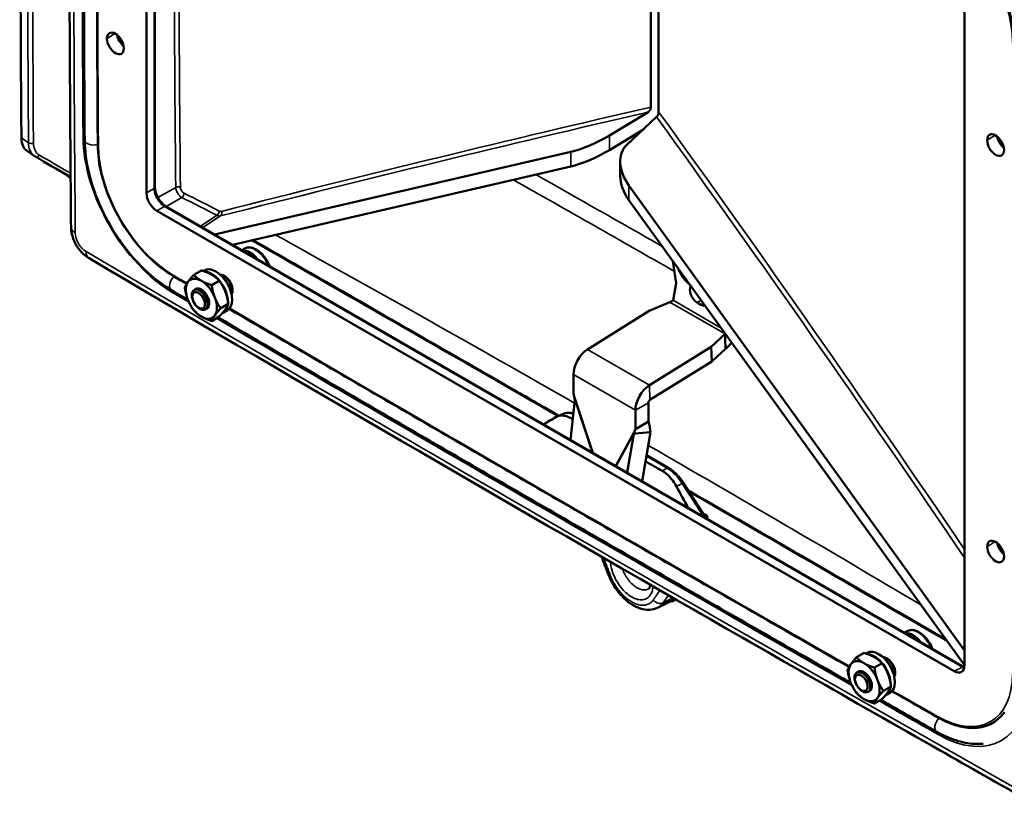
# Model space of a CAD drawing. Header units: inches. Extents: x 0.2 to 50.9, y 0.9 to 32.1.
# Tile 57 of 95: x 42.8 to 47.9, y 6.7 to 10.7. Entities that reach past the tile are written whole.
import ezdxf

# ---------------------------------------------------------------- set-up
doc = ezdxf.new("R2010")
doc.units = ezdxf.units.IN
doc.header["$LTSCALE"] = 1.5
doc.header["$MEASUREMENT"] = 0
doc.layers.add('Visible (ANSI)', color=7, linetype='Continuous', lineweight=50)
doc.layers.add('Visible Narrow (ANSI)', color=7, linetype='Continuous', lineweight=35)

msp = doc.modelspace()

# ---------------------------------------------------------------- linework, layer by layer
at = {"layer": 'Visible (ANSI)'}
for p, q in [((43.47, 9.7762), (43.47, 13.2056)), ((43.5135, 13.2021), (43.5135, 9.8056)), ((46.0525, 10.2155), (46.0525, 11.7758)), ((46.0931, 10.1921), (46.0931, 11.7523)), ((47.6596, 10.7868), (47.6596, 7.3573)), ((47.4025, 10.5904), (47.4026, 10.5904)), ((45.8416, 10.0708), (46.039, 10.1903)), ((45.9283, 10.0207), (46.0826, 10.1651)), ((46.0121, 10.0991), (45.8416, 9.9959)), ((42.8966, 9.9646), (42.8599, 9.9895)), ((43.8185, 9.564), (45.6432, 9.9858)), ((42.8966, 9.9646), (42.8966, 9.9646)), ((45.8965, 9.8635), (45.8965, 9.9383)), ((43.9111, 9.5105), (45.6432, 9.911)), ((47.6596, 7.4316), (45.9405, 9.8142)), ((47.6596, 7.3567), (45.9405, 9.7393)), ((47.6067, 7.3267), (43.523, 9.6845)), ((43.5702, 9.7074), (47.6581, 7.3472)), ((43.9584, 9.4832), (43.971, 9.4905)), ((43.7605, 9.3761), (43.7663, 9.3795)), ((46.1826, 9.3135), (46.1663, 9.4263)), ((43.7123, 9.3568), (43.7511, 9.3792)), ((43.7138, 9.2786), (43.7153, 9.2795)), ((43.8041, 9.3038), (43.843, 9.3262)), ((46.1666, 9.2263), (46.1826, 9.3135)), ((43.7708, 9.1799), (43.7723, 9.1808)), ((43.8501, 9.1854), (43.8889, 9.2078)), ((46.1498, 9.2171), (46.0446, 9.1717)), ((46.2895, 9.2151), (46.3096, 9.2036)), ((43.8041, 9.12), (43.843, 9.1425)), ((43.8632, 9.1627), (43.8844, 9.1749)), ((46.0446, 9.1717), (45.7285, 8.9741)), ((46.4332, 9.0535), (46.362, 8.9885)), ((46.4341, 9.0295), (46.4332, 9.0535)), ((46.436, 8.978), (46.4341, 9.0295)), ((46.362, 8.9885), (46.0459, 8.7909)), ((46.3647, 8.913), (46.362, 8.9885)), ((46.436, 8.978), (46.3647, 8.913)), ((46.3647, 8.913), (46.0487, 8.7154)), ((45.6565, 8.8458), (45.6565, 8.7493)), ((45.6637, 8.716), (45.6411, 8.5117)), ((46.0406, 8.7011), (46.0406, 8.6047)), ((45.6048, 8.6449), (45.5735, 8.6311)), ((45.9738, 8.6626), (45.9738, 8.5661)), ((45.9951, 8.5784), (45.9738, 8.5661)), ((46.0406, 8.6047), (45.9951, 8.5784)), ((45.9652, 8.542), (45.9321, 8.3437)), ((45.9923, 8.5446), (45.9652, 8.542)), ((46.0505, 8.5503), (45.9923, 8.5446)), ((46.0505, 8.5503), (46.0086, 8.2995)), ((46.0308, 8.4321), (46.1445, 8.3664)), ((46.2191, 8.2917), (46.3341, 8.1117)), ((46.3277, 8.1268), (46.3129, 8.1447)), ((46.0408, 7.7487), (46.0408, 7.7487)), ((46.1695, 7.6924), (46.0867, 7.6515)), ((46.1781, 7.6932), (46.1797, 7.6943)), ((47.3525, 7.5236), (47.3652, 7.5309)), ((47.1064, 7.3972), (47.1452, 7.4196)), ((47.1546, 7.4165), (47.1604, 7.4199)), ((47.1983, 7.3442), (47.2371, 7.3666)), ((47.1079, 7.319), (47.1094, 7.3199)), ((47.1649, 7.2203), (47.1664, 7.2212)), ((47.2442, 7.2258), (47.283, 7.2482)), ((47.2573, 7.2031), (47.2785, 7.2153)), ((47.1983, 7.1605), (47.2371, 7.1829)), ((47.7232, 7.0363), (47.7268, 7.0367))]:
    msp.add_line(p, q, dxfattribs=at)
for centre in [(43.9294, 9.3372), (47.3235, 7.3776)]:
    msp.add_arc(centre, 0.1824, 22.8332, 37.1668, dxfattribs=at)
for centre, major_axis, ratio, start_param, end_param in [((43.3109, 10.5417), (-0.0305, 0.0527), 0.57735, 3.926991, 7.068583), ((43.3109, 10.5417), (0.0305, -0.0527), 0.57735, 3.926991, 7.068583), ((43.364, 10.5724), (-0.0324, 0.0561), 0.57735, 1.023547, 2.118046), ((45.7492, 10.0549), (0.1495, 0.0685), 0.174717, 3.84714, 5.295761), ((47.8187, 10.0212), (-0.0305, 0.0527), 0.57735, 3.926991, 7.068583), ((47.8187, 10.0212), (0.0305, -0.0527), 0.57735, 3.926991, 7.068583), ((47.8718, 10.0518), (-0.0324, 0.0561), 0.57735, 1.023547, 2.118046), ((45.7492, 9.98), (0.1495, 0.0685), 0.174717, 3.84714, 5.295761), ((46.0465, 9.8832), (-0.1127, 0.1422), 0.695974, 0.057404, 1.506025), ((46.0465, 9.8084), (-0.1127, 0.1422), 0.695974, 0.720628, 1.506025), ((43.5231, 9.7457), (-0.0375, 0.065), 0.578934, 0.786769, 2.354824), ((44.0019, 9.3791), (-0.056, 0.0969), 0.57735, 4.971267, 6.024307), ((43.8254, 9.2772), (-0.0591, 0.1023), 0.57735, 3.141593, 6.283185), ((43.7511, 9.2343), (-0.0563, 0.0974), 0.57735, 5.497787, 6.544985), ((43.8041, 9.2649), (-0.0591, 0.1023), 0.57735, 3.917221, 5.918704), ((43.8678, 9.3017), (0.0305, -0.0528), 0.57735, 0.297641, 2.843952), ((43.8808, 9.3092), (-0.0285, 0.0494), 0.57735, 0.072274, 0.127882), ((43.8698, 9.3028), (-0.0285, 0.0494), 0.57735, 4.884191, 6.0028), ((43.8683, 9.3019), (-0.0285, 0.0494), 0.57735, 3.490524, 5.934254), ((43.8572, 9.2956), (0.0285, -0.0494), 0.57735, 1.157055, 1.984538), ((43.7511, 9.2343), (-0.0563, 0.0974), 0.57735, 0.261799, 1.308997), ((43.7438, 9.2301), (-0.0285, 0.0494), 0.57735, 3.141593, 6.283185), ((43.7511, 9.2343), (0.0285, -0.0494), 0.57735, 6.15505, 9.552914), ((43.7549, 9.2365), (-0.0285, 0.0494), 0.57735, 0.066142, 0.195115), ((43.7511, 9.2343), (-0.0562, 0.0974), 0.57735, 4.45059, 5.497787), ((43.8698, 9.3028), (0.0285, -0.0494), 0.57735, 0.280385, 1.398994), ((46.2895, 9.2576), (-0.026, 0.045), 0.57735, 0.213573, 2.356194), ((43.7511, 9.2343), (0.0563, -0.0974), 0.57735, 4.45059, 5.497787), ((43.7511, 9.2343), (0.0563, -0.0974), 0.57735, 0.261799, 1.308997), ((43.8808, 9.3092), (0.0285, -0.0494), 0.57735, 6.155304, 6.210911), ((43.7549, 9.2365), (0.0285, -0.0494), 0.57735, 6.088071, 6.217043), ((43.8041, 9.2649), (0.0591, -0.1023), 0.57735, 6.205495, 6.914936), ((46.3096, 9.246), (0.026, -0.045), 0.57735, 5.497787, 6.098129), ((43.7511, 9.2343), (0.0563, -0.0974), 0.57735, 5.497787, 6.544985), ((45.7316, 8.8892), (-0.0531, -0.0921), 0.57735, 3.968454, 5.497787), ((46.049, 8.706), (-0.0531, -0.0921), 0.57735, 3.968454, 5.497787), ((46.049, 8.706), (-0.0059, -0.0102), 0.57735, 3.968454, 5.497787), ((47.8187, 7.9392), (-0.0305, 0.0527), 0.57735, 3.926991, 7.068583), ((47.8718, 7.9698), (-0.0324, 0.0561), 0.57735, 1.023547, 2.118046), ((47.8187, 7.9392), (0.0305, -0.0527), 0.57735, 3.926991, 7.068583), ((47.396, 7.4195), (-0.0559, 0.0969), 0.57735, 4.971267, 6.024307), ((47.2195, 7.3176), (-0.0591, 0.1023), 0.57735, 3.141593, 6.283185), ((47.1983, 7.3053), (-0.0591, 0.1023), 0.57735, 3.917221, 5.918704), ((47.1452, 7.2747), (-0.0563, 0.0974), 0.57735, 5.497787, 6.544985), ((47.1452, 7.2747), (-0.0562, 0.0974), 0.57735, 4.45059, 5.497787), ((47.2619, 7.3421), (0.0305, -0.0528), 0.57735, 0.297641, 2.843952), ((47.275, 7.3496), (-0.0285, 0.0494), 0.57735, 0.072274, 0.127882), ((47.2639, 7.3432), (-0.0285, 0.0494), 0.57735, 4.884191, 6.0028), ((47.2624, 7.3424), (-0.0285, 0.0494), 0.57735, 3.490524, 5.934254), ((47.2513, 7.336), (0.0285, -0.0494), 0.57735, 1.157055, 1.984538), ((47.1452, 7.2747), (-0.0563, 0.0974), 0.57735, 0.261799, 1.308997), ((47.1379, 7.2705), (-0.0285, 0.0494), 0.57735, 3.141593, 6.283185), ((47.1452, 7.2747), (0.0285, -0.0494), 0.57735, 6.15505, 9.552914), ((47.149, 7.2769), (-0.0285, 0.0494), 0.57735, 0.066142, 0.195115), ((47.2639, 7.3432), (0.0285, -0.0494), 0.57735, 0.280385, 1.398994), ((47.6065, 7.3881), (0.0376, -0.0651), 0.575771, 5.499158, 7.067213), ((47.1452, 7.2747), (0.0563, -0.0974), 0.57735, 4.45059, 5.497787), ((47.1452, 7.2747), (0.0563, -0.0974), 0.57735, 0.261799, 1.308997), ((47.275, 7.3496), (0.0285, -0.0494), 0.57735, 6.155304, 6.210911), ((47.149, 7.2769), (0.0285, -0.0494), 0.57735, 6.088071, 6.217043), ((47.1983, 7.3053), (0.0591, -0.1023), 0.57735, 6.205495, 6.914936), ((47.1452, 7.2747), (0.0563, -0.0974), 0.57735, 5.497787, 6.544985), ((47.5263, 7.5423), (0.2777, -0.4809), 0.57735, 5.951138, 6.536944)]:
    msp.add_ellipse(centre, major_axis=major_axis, ratio=ratio, start_param=start_param, end_param=end_param, dxfattribs=at)
for centre, major_axis in [((43.7423, 9.2292), (-0.0285, 0.0494)), ((43.7368, 9.226), (-0.0229, 0.0397)), ((47.1364, 7.2696), (-0.0285, 0.0494)), ((47.1309, 7.2664), (-0.0229, 0.0397))]:
    msp.add_ellipse(centre, major_axis=major_axis, ratio=0.57735, dxfattribs=at)
for points, knots in [([(43.0836, 9.6008), (43.0824, 9.744), (43.0812, 9.8872), (43.0772, 10.4597), (43.0753, 10.8884), (43.073, 12.1679), (43.0761, 13.0168), (43.0836, 13.8631)], [0, 0, 0, 0, 2.216679, 2.216679, 8.866743, 8.866743, 22.096823, 22.096823, 22.096823, 22.096823]), ([(43.1535, 10.0483), (43.1521, 10.2647), (43.1509, 10.481), (43.1492, 10.9133), (43.1486, 11.1292), (43.148, 11.5608), (43.148, 11.7764), (43.1486, 12.2073), (43.1492, 12.4226), (43.1509, 12.8529), (43.1521, 13.0678), (43.1535, 13.2826)], [6.27536402, 6.27536402, 6.27536402, 6.27536402, 6.27849253, 6.27849253, 6.28162105, 6.28162105, 6.28474956, 6.28474956, 6.28787808, 6.28787808, 6.29100659, 6.29100659, 6.29100659, 6.29100659]), ([(43.2205, 13.2543), (43.2191, 13.0397), (43.2179, 12.8248), (43.2161, 12.3947), (43.2156, 12.1795), (43.215, 11.7488), (43.215, 11.5332), (43.2156, 11.1018), (43.2161, 10.8859), (43.2179, 10.4538), (43.2191, 10.2376), (43.2205, 10.0213)], [6.27536402, 6.27536402, 6.27536402, 6.27536402, 6.27849254, 6.27849254, 6.28162105, 6.28162105, 6.28474957, 6.28474957, 6.28787808, 6.28787808, 6.2910066, 6.2910066, 6.2910066, 6.2910066]), ([(47.9811, 10.5064), (47.9807, 10.5611), (47.9729, 10.6202), (47.9432, 10.7414), (47.9212, 10.8035), (47.8652, 10.9246), (47.8312, 10.9836), (47.7543, 11.0926), (47.7115, 11.1427), (47.6214, 11.2291), (47.5741, 11.2654), (47.5269, 11.2931)], [3.149414, 3.149414, 3.149414, 3.149414, 3.460423, 3.460423, 3.771432, 3.771432, 4.08244, 4.08244, 4.393449, 4.393449, 4.704458, 4.704458, 4.704458, 4.704458]), ([(47.5168, 11.2218), (47.5565, 11.1986), (47.5968, 11.1678), (47.6746, 11.0938), (47.7121, 11.0504), (47.7798, 10.9554), (47.81, 10.9037), (47.8599, 10.7975), (47.8795, 10.743), (47.9062, 10.6375), (47.9134, 10.5864), (47.9143, 10.5376), (47.9143, 10.5354), (47.9143, 10.5333)], [1.578727, 1.578727, 1.578727, 1.578727, 1.88421, 1.88421, 2.192023, 2.192023, 2.501759, 2.501759, 2.811555, 2.811555, 3.119509, 3.119509, 3.133771, 3.133771, 3.133771, 3.133771]), ([(46.0525, 10.2155), (46.0525, 10.2134), (46.0522, 10.2111), (46.051, 10.2064), (46.0501, 10.2041), (46.0476, 10.1991), (46.0461, 10.1969), (46.0436, 10.1941), (46.0427, 10.1932), (46.0409, 10.1916), (46.04, 10.1909), (46.039, 10.1903)], [-0.1144518, -0.1144518, -0.1144518, -0.1144518, -0.0883438, -0.0883438, -0.0625537, -0.0625537, -0.0320606, -0.0320606, -0.0157488, -0.0157488, 0, 0, 0, 0]), ([(46.0931, 10.1921), (46.0931, 10.1899), (46.0929, 10.1876), (46.092, 10.1828), (46.0913, 10.1803), (46.0893, 10.1751), (46.0881, 10.1726), (46.0862, 10.1695), (46.0855, 10.1685), (46.084, 10.1667), (46.0833, 10.1659), (46.0826, 10.1651)], [0, 0, 0, 0, 0.0334864, 0.0334864, 0.0665649, 0.0665649, 0.1056755, 0.1056755, 0.1265972, 0.1265972, 0.1467967, 0.1467967, 0.1467967, 0.1467967]), ([(42.8599, 9.9895), (42.8508, 9.9956), (42.8435, 10.0043), (42.8324, 10.0272), (42.8293, 10.0418), (42.8292, 10.0579)], [0.0275814, 0.0275814, 0.0275814, 0.0275814, 0.2498488, 0.2498488, 0.4996977, 0.4996977, 0.4996977, 0.4996977]), ([(43.598, 9.2783), (43.5504, 9.3063), (43.5036, 9.3423), (43.4153, 9.4269), (43.3738, 9.4756), (43.2994, 9.5812), (43.2665, 9.6382), (43.2122, 9.7555), (43.1909, 9.8158), (43.1617, 9.9345), (43.1539, 9.993), (43.1535, 10.0483)], [4.72032, 4.72032, 4.72032, 4.72032, 5.031329, 5.031329, 5.342338, 5.342338, 5.653346, 5.653346, 5.964355, 5.964355, 6.275364, 6.275364, 6.275364, 6.275364]), ([(43.2205, 10.0213), (43.2208, 9.974), (43.2275, 9.9233), (43.2529, 9.8197), (43.2716, 9.7669), (43.3192, 9.664), (43.3481, 9.614), (43.4134, 9.5213), (43.4498, 9.4787), (43.5268, 9.4049), (43.5673, 9.3738), (43.6081, 9.3498)], [0.007821, 0.007821, 0.007821, 0.007821, 0.31883, 0.31883, 0.629839, 0.629839, 0.940848, 0.940848, 1.251856, 1.251856, 1.562865, 1.562865, 1.562865, 1.562865]), ([(43.5135, 9.8056), (43.5135, 9.7999), (43.5142, 9.7936), (43.5171, 9.7801), (43.5194, 9.7729), (43.5254, 9.7585), (43.5293, 9.7512), (43.538, 9.7375), (43.5431, 9.7309), (43.5535, 9.7197), (43.5591, 9.7148), (43.5664, 9.7097), (43.5683, 9.7085), (43.5702, 9.7074)], [0, 0, 0, 0, 0.0956807, 0.0956807, 0.1952139, 0.1952139, 0.2979764, 0.2979764, 0.4022847, 0.4022847, 0.505902, 0.505902, 0.5421503, 0.5421503, 0.5421503, 0.5421503]), ([(43.1758, 9.4413), (43.1616, 9.4496), (43.1483, 9.4606), (43.1252, 9.4858), (43.115, 9.5002), (43.0989, 9.5301), (43.0927, 9.5459), (43.0856, 9.5747), (43.0838, 9.5879), (43.0836, 9.6008)], [0, 0, 0, 0, 0.2220232, 0.2220232, 0.4413574, 0.4413574, 0.653785, 0.653785, 0.8277022, 0.8277022, 0.8277022, 0.8277022]), ([(44.0146, 9.5345), (44.462, 9.2784), (44.9075, 9.0227), (45.428, 8.7231), (45.5048, 8.6789), (45.5816, 8.6347)], [2.070635, 2.070635, 2.070635, 2.070635, 10.000207, 10.000207, 11.374559, 11.374559, 11.374559, 11.374559]), ([(43.971, 9.4905), (43.9771, 9.494), (43.9839, 9.496), (43.9982, 9.4972), (44.0056, 9.4963), (44.0203, 9.4921), (44.0277, 9.4888), (44.042, 9.4801), (44.049, 9.4748), (44.0623, 9.4624), (44.0686, 9.4554), (44.0745, 9.4477), (44.0746, 9.4476), (44.0747, 9.4474)], [3.926991, 3.926991, 3.926991, 3.926991, 4.193492, 4.193492, 4.464763, 4.464763, 4.736034, 4.736034, 5.007305, 5.007305, 5.278577, 5.278577, 5.283347, 5.283347, 5.283347, 5.283347]), ([(47.985, 6.6647), (47.8351, 6.7495), (47.6852, 6.8345), (47.0858, 7.1752), (46.6362, 7.4321), (45.1829, 8.2669), (44.1793, 8.8506), (43.1758, 9.4413)], [0, 0, 0, 0, 2.691576, 2.691576, 10.766329, 10.766329, 28.789941, 28.789941, 28.789941, 28.789941]), ([(46.2535, 9.3054), (46.2451, 9.3124), (46.237, 9.3206), (46.2198, 9.3407), (46.2112, 9.3532), (46.1991, 9.3745), (46.1949, 9.383), (46.1914, 9.3916)], [3.3593817, 3.3593817, 3.3593817, 3.3593817, 3.6191349, 3.6191349, 3.9437221, 3.9437221, 4.1463348, 4.1463348, 4.1463348, 4.1463348]), ([(43.8938, 9.1824), (44.0598, 9.0853), (44.2258, 8.9884), (44.653, 8.7394), (44.9142, 8.5876), (45.4367, 8.285), (45.6979, 8.1342), (46.2203, 7.8335), (46.4816, 7.6837), (46.8514, 7.4722), (46.9599, 7.4102), (47.0685, 7.3483)], [1.5640219, 1.5640219, 1.5640219, 1.5640219, 1.56603771, 1.56603771, 1.56921012, 1.56921012, 1.57238254, 1.57238254, 1.57555495, 1.57555495, 1.57687344, 1.57687344, 1.57687344, 1.57687344]), ([(46.1666, 9.2263), (46.1658, 9.2255), (46.1649, 9.2246), (46.1627, 9.2227), (46.1613, 9.2217), (46.1584, 9.2199), (46.1568, 9.2191), (46.1534, 9.2178), (46.1516, 9.2174), (46.1498, 9.2171)], [-0.09283789, -0.09283789, -0.09283789, -0.09283789, -0.06961912, -0.06961912, -0.04641944, -0.04641944, -0.02321977, -0.02321977, -0.000001, -0.000001, -0.000001, -0.000001]), ([(47.0774, 7.266), (46.9628, 7.3313), (46.8482, 7.3968), (46.4723, 7.6117), (46.211, 7.7616), (45.6884, 8.0624), (45.4271, 8.2132), (44.9045, 8.5159), (44.6432, 8.6677), (44.2001, 8.926), (44.0182, 9.0322), (43.8364, 9.1387)], [4.70623883, 4.70623883, 4.70623883, 4.70623883, 4.70763036, 4.70763036, 4.71080277, 4.71080277, 4.71397519, 4.71397519, 4.7171476, 4.7171476, 4.71935539, 4.71935539, 4.71935539, 4.71935539]), ([(46.4668, 9.0098), (46.4651, 9.0074), (46.4634, 9.0051), (46.4616, 9.0029), (46.4536, 8.9929), (46.4449, 8.9844), (46.436, 8.978)], [0.6944265, 0.6944265, 0.6944265, 0.6944265, 0.75, 0.75, 0.75, 1, 1, 1, 1]), ([(45.568, 8.6283), (45.5705, 8.6298), (45.5731, 8.631), (45.584, 8.6352), (45.5931, 8.6364), (45.6102, 8.635), (45.6179, 8.6333), (45.6296, 8.629), (45.6333, 8.6274), (45.6395, 8.6243), (45.6419, 8.623), (45.6443, 8.6216)], [-2.4986962, -2.4986962, -2.4986962, -2.4986962, -2.4370047, -2.4370047, -2.2512463, -2.2512463, -2.108484, -2.108484, -2.0408955, -2.0408955, -1.9978413, -1.9978413, -1.9978413, -1.9978413]), ([(45.6559, 8.6454), (45.6538, 8.6461), (45.6518, 8.6467), (45.6445, 8.6485), (45.6394, 8.6494), (45.6292, 8.65), (45.6241, 8.6498), (45.6142, 8.6483), (45.6094, 8.6469), (45.6048, 8.6449)], [0.0260311, 0.0260311, 0.0260311, 0.0260311, 0.0842431, 0.0842431, 0.2280261, 0.2280261, 0.3718092, 0.3718092, 0.5155923, 0.5155923, 0.5155923, 0.5155923]), ([(46.0406, 8.6047), (46.0435, 8.5961), (46.0457, 8.5872), (46.0491, 8.5689), (46.0501, 8.5596), (46.0505, 8.5503)], [0.000001, 0.000001, 0.000001, 0.000001, 0.1200105, 0.1200105, 0.2400201, 0.2400201, 0.2400201, 0.2400201]), ([(46.1103, 8.3526), (46.1108, 8.3523), (46.1113, 8.352), (46.1148, 8.3499), (46.1179, 8.3479), (46.1255, 8.3426), (46.1301, 8.339), (46.1455, 8.3258), (46.1558, 8.3147), (46.1722, 8.2929), (46.1787, 8.2829), (46.1844, 8.2724)], [-2.0044007, -2.0044007, -2.0044007, -2.0044007, -1.9959379, -1.9959379, -1.9407875, -1.9407875, -1.8571798, -1.8571798, -1.6548957, -1.6548957, -1.5032005, -1.5032005, -1.5032005, -1.5032005]), ([(46.2191, 8.2917), (46.2151, 8.298), (46.2108, 8.3041), (46.2018, 8.3159), (46.197, 8.3216), (46.1872, 8.3324), (46.1821, 8.3375), (46.1717, 8.3471), (46.1664, 8.3515), (46.1555, 8.3596), (46.15, 8.3632), (46.1445, 8.3664)], [-0.584312, -0.584312, -0.584312, -0.584312, -0.426785, -0.426785, -0.269258, -0.269258, -0.111731, -0.111731, 0.045796, 0.045796, 0.2033231, 0.2033231, 0.2033231, 0.2033231]), ([(46.3274, 8.1272), (46.328, 8.1268), (46.3286, 8.1266), (46.3303, 8.1262), (46.3313, 8.1262), (46.3336, 8.1266), (46.3347, 8.127), (46.3359, 8.1276), (46.3359, 8.1276), (46.336, 8.1276)], [0.01505393, 0.01505393, 0.01505393, 0.01505393, 0.02986653, 0.02986653, 0.05117499, 0.05117499, 0.07241482, 0.07241482, 0.07274991, 0.07274991, 0.07274991, 0.07274991]), ([(46.0867, 7.6515), (46.0741, 7.6452), (46.0598, 7.6417), (46.0307, 7.6402), (46.0154, 7.6424), (45.9831, 7.6523), (45.9658, 7.661), (45.9313, 7.6844), (45.9138, 7.7002), (45.8825, 7.7357), (45.8682, 7.7559), (45.8486, 7.7911), (45.8417, 7.8056), (45.8361, 7.8203)], [0, 0, 0, 0, 0.236503, 0.236503, 0.481783, 0.481783, 0.765211, 0.765211, 1.076823, 1.076823, 1.384615, 1.384615, 1.587867, 1.587867, 1.587867, 1.587867]), ([(46.0408, 7.7487), (46.043, 7.7501), (46.0453, 7.7522), (46.0491, 7.7601), (46.0503, 7.7637), (46.0513, 7.7681)], [0, 0, 0, 0, 0.1928206, 0.1928206, 0.2966287, 0.2966287, 0.2966287, 0.2966287]), ([(47.3652, 7.5309), (47.3712, 7.5344), (47.378, 7.5364), (47.3923, 7.5376), (47.3997, 7.5367), (47.4145, 7.5325), (47.4218, 7.5292), (47.4362, 7.5205), (47.4431, 7.5152), (47.4564, 7.5028), (47.4628, 7.4958), (47.4686, 7.4881), (47.4687, 7.488), (47.4688, 7.4878)], [3.926991, 3.926991, 3.926991, 3.926991, 4.193492, 4.193492, 4.464763, 4.464763, 4.736034, 4.736034, 5.007305, 5.007305, 5.278577, 5.278577, 5.283347, 5.283347, 5.283347, 5.283347]), ([(47.5264, 7.0876), (47.54, 7.0799), (47.5536, 7.073), (47.5807, 7.0608), (47.5942, 7.0556), (47.621, 7.0469), (47.6343, 7.0434), (47.6605, 7.0382), (47.6734, 7.0366), (47.6987, 7.035), (47.7111, 7.0352), (47.7232, 7.0363)], [1.5787274, 1.5787274, 1.5787274, 1.5787274, 1.6821618, 1.6821618, 1.7855961, 1.7855961, 1.8890305, 1.8890305, 1.9924649, 1.9924649, 2.0958993, 2.0958993, 2.0958993, 2.0958993]), ([(47.7543, 6.9546), (47.74, 6.9533), (47.7255, 6.953), (47.695, 6.9546), (47.679, 6.9566), (47.6469, 6.9628), (47.6307, 6.967), (47.5983, 6.9774), (47.5821, 6.9837), (47.5497, 6.9981), (47.5335, 7.0063), (47.5174, 7.0155)], [4.1879027, 4.1879027, 4.1879027, 4.1879027, 4.2854911, 4.2854911, 4.3902328, 4.3902328, 4.4949745, 4.4949745, 4.5997162, 4.5997162, 4.7044579, 4.7044579, 4.7044579, 4.7044579])]:
    msp.add_open_spline(points, degree=3, knots=knots, dxfattribs=at)
for points in [[(42.8292, 10.0579), (42.8207, 11.2985), (42.8207, 12.5343), (42.8292, 13.7651)], [(42.9007, 9.9621), (42.8993, 9.9629), (42.8979, 9.9637), (42.8966, 9.9646)], [(43.0681, 9.8648), (43.0123, 9.8972), (42.9565, 9.9296), (42.9007, 9.9621)], [(43.0816, 9.849), (43.0736, 9.8575), (43.0658, 9.8645), (43.0587, 9.8704)], [(43.0803, 9.8571), (43.0763, 9.8598), (43.0723, 9.8623), (43.0681, 9.8648)], [(44.0975, 9.408), (44.0984, 9.4058), (44.0993, 9.4036), (44.1001, 9.4014)], [(43.6081, 9.3498), (43.6307, 9.3366), (43.6532, 9.3234), (43.6758, 9.3102)], [(43.6818, 9.2292), (43.6539, 9.2456), (43.626, 9.2619), (43.598, 9.2783)], [(46.4338, 9.0556), (46.4336, 9.0548), (46.4334, 9.0541), (46.4332, 9.0535)], [(45.6565, 8.7493), (45.6591, 8.7384), (45.6615, 8.7273), (45.6637, 8.716)], [(45.568, 8.6283), (45.5467, 8.6158), (45.5253, 8.6034), (45.504, 8.5909)], [(45.6527, 8.6167), (45.6499, 8.6184), (45.6471, 8.62), (45.6443, 8.6216)], [(45.9738, 8.5661), (45.9712, 8.5582), (45.9683, 8.5501), (45.9652, 8.542)], [(46.1103, 8.3526), (46.0821, 8.3689), (46.0539, 8.3851), (46.0257, 8.4014)], [(46.2441, 8.1636), (46.2242, 8.1999), (46.2043, 8.2362), (46.1844, 8.2724)], [(46.2442, 8.2524), (46.6867, 7.9968), (47.1273, 7.7415), (47.5659, 7.4867)], [(45.8361, 7.8203), (45.8241, 7.8511), (45.8121, 7.8819), (45.8002, 7.9127)], [(46.1797, 7.6943), (46.1698, 7.6872), (46.1584, 7.6826), (46.1458, 7.6807)], [(46.1763, 7.6963), (46.1741, 7.6949), (46.1718, 7.6936), (46.1695, 7.6924)], [(47.4916, 7.4484), (47.4925, 7.4462), (47.4934, 7.444), (47.4942, 7.4418)], [(47.6581, 7.3472), (47.6581, 7.3472), (47.6581, 7.3472), (47.6581, 7.3472)], [(47.6581, 7.3472), (47.6584, 7.3471), (47.6586, 7.347), (47.6588, 7.3468)], [(47.2882, 7.2231), (47.3676, 7.1779), (47.447, 7.1327), (47.5264, 7.0876)], [(47.5174, 7.0155), (47.4217, 7.0699), (47.3259, 7.1243), (47.2302, 7.1789)]]:
    msp.add_open_spline(points, degree=3, dxfattribs=at)
for points in [[(43.6822, 9.32), (43.6929, 9.3352), (43.7123, 9.3568)], [(43.7123, 9.3568), (43.7298, 9.3385), (43.7511, 9.3262)], [(43.8041, 9.3568), (43.7828, 9.3691), (43.7511, 9.3792)], [(43.843, 9.3262), (43.8255, 9.3445), (43.8041, 9.3568)], [(43.6664, 9.2915), (43.6716, 9.3049), (43.6822, 9.32)], [(43.6822, 9.2282), (43.6716, 9.2556), (43.6664, 9.2915)], [(43.7511, 9.3262), (43.7724, 9.3139), (43.8041, 9.3038)], [(43.8041, 9.3038), (43.8094, 9.2679), (43.82, 9.2405)], [(43.873, 9.2711), (43.8624, 9.2986), (43.843, 9.3262)], [(43.7123, 9.1731), (43.6929, 9.2007), (43.6822, 9.2282)], [(43.82, 9.2405), (43.8307, 9.213), (43.8501, 9.1854)], [(43.8889, 9.2078), (43.8837, 9.2436), (43.873, 9.2711)], [(43.8501, 9.1854), (43.8307, 9.1638), (43.82, 9.1486)], [(43.843, 9.1425), (43.8624, 9.1641), (43.873, 9.1792)], [(43.873, 9.1792), (43.8837, 9.1944), (43.8889, 9.2078)], [(43.7511, 9.1425), (43.7298, 9.1548), (43.7123, 9.1731)], [(43.8041, 9.12), (43.7724, 9.1302), (43.7511, 9.1425)], [(43.82, 9.1486), (43.8094, 9.1335), (43.8041, 9.12)], [(47.1983, 7.3972), (47.1769, 7.4095), (47.1452, 7.4196)], [(47.0763, 7.3604), (47.087, 7.3756), (47.1064, 7.3972)], [(47.1064, 7.3972), (47.1239, 7.3789), (47.1452, 7.3666)], [(47.1452, 7.3666), (47.1665, 7.3543), (47.1983, 7.3442)], [(47.2371, 7.3666), (47.2196, 7.3849), (47.1983, 7.3972)], [(47.2672, 7.3115), (47.2565, 7.339), (47.2371, 7.3666)], [(47.0605, 7.3319), (47.0657, 7.3453), (47.0763, 7.3604)], [(47.0763, 7.2686), (47.0657, 7.296), (47.0605, 7.3319)], [(47.1983, 7.3442), (47.2035, 7.3083), (47.2141, 7.2809)], [(47.1064, 7.2135), (47.087, 7.2411), (47.0763, 7.2686)], [(47.2141, 7.2809), (47.2248, 7.2534), (47.2442, 7.2258)], [(47.283, 7.2482), (47.2778, 7.284), (47.2672, 7.3115)], [(47.1452, 7.1829), (47.1239, 7.1952), (47.1064, 7.2135)], [(47.2442, 7.2258), (47.2248, 7.2042), (47.2141, 7.189)], [(47.2371, 7.1829), (47.2565, 7.2045), (47.2672, 7.2196)], [(47.2672, 7.2196), (47.2778, 7.2348), (47.283, 7.2482)], [(47.1983, 7.1605), (47.1665, 7.1706), (47.1452, 7.1829)], [(47.2141, 7.189), (47.2035, 7.1739), (47.1983, 7.1605)]]:
    msp.add_rational_spline(points, [1, 1.0379548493, 1], degree=2, dxfattribs=at)
at = {"layer": 'Visible Narrow (ANSI)'}
for p, q in [((43.5089, 9.7986), (43.5089, 13.2062)), ((43.2679, 10.5666), (43.3086, 10.5927)), ((42.8292, 10.0579), (42.8658, 10.0331)), ((45.8416, 9.9959), (45.8416, 10.0708)), ((47.7757, 10.0461), (47.8164, 10.0722)), ((45.6432, 9.9858), (45.6432, 9.911)), ((43.47, 9.7762), (43.5089, 9.7986)), ((43.6198, 9.8046), (43.529, 9.7521)), ((45.9405, 9.7393), (45.9405, 9.8142)), ((43.5233, 9.7488), (43.5233, 9.7488)), ((43.5714, 9.7067), (43.6514, 9.7529)), ((43.5618, 9.7069), (43.523, 9.6845)), ((47.6498, 7.3467), (43.5618, 9.7069)), ((43.7465, 9.6056), (43.8314, 9.6614)), ((43.8494, 9.6581), (43.7589, 9.5985)), ((46.1498, 9.2171), (46.4332, 9.0535)), ((46.1666, 9.2263), (46.4135, 9.0838)), ((46.2895, 9.2151), (46.3101, 9.227)), ((46.3096, 9.2036), (46.3219, 9.2107)), ((45.7285, 8.9741), (46.0459, 8.7909)), ((45.6565, 8.8458), (45.9738, 8.6626)), ((46.0459, 8.7909), (46.0487, 8.7154)), ((45.7579, 8.4443), (45.6565, 8.7493)), ((45.6637, 8.716), (45.7532, 8.447)), ((45.9738, 8.6626), (46.0406, 8.7011)), ((45.6443, 8.6216), (45.6537, 8.6258)), ((45.8724, 8.3782), (45.9738, 8.5661)), ((45.8758, 8.3763), (45.9652, 8.542)), ((46.03, 8.4276), (46.1366, 8.3661)), ((46.1366, 8.3661), (46.1103, 8.3526)), ((46.1844, 8.2724), (46.214, 8.2878)), ((46.214, 8.2878), (46.3221, 8.1186)), ((47.7757, 7.964), (47.8164, 7.9901)), ((46.1154, 7.6765), (46.1664, 7.7019)), ((47.6067, 7.3267), (47.6498, 7.3467))]:
    msp.add_line(p, q, dxfattribs=at)
for centre, major_axis, ratio, start_param, end_param in [((222.2065, -91.7026), (-126.6194, 219.3112), 0.57735, 0.777577, 0.793219), ((222.2065, -91.7026), (126.5636, -219.2146), 0.57735, 3.91917, 3.934812), ((47.5209, 10.7652), (0.3279, -0.5679), 0.57735, 0.793219, 2.348263), ((47.5209, 10.7652), (-0.2721, 0.4713), 0.57735, 3.934812, 5.489856), ((4.2023, -17.1227), (-57.5056, -27.0393), 0.173443, 3.819811, 3.873433), ((4.2008, -17.1024), (-57.5165, -27.036), 0.173566, 3.819603, 3.873452), ((3.9365, -16.9498), (-43.123, 52.5346), 0.735446, 4.587077, 4.627422), ((3.9229, -16.9614), (-43.1066, 52.5378), 0.735444, 4.586723, 4.627367), ((43.1535, 10.0661), (0.0118, 0.0001), 0.572817, 3.923111, 4.706191), ((43.6088, 9.7978), (-0.3279, 0.5679), 0.57735, 0.793219, 2.348263), ((43.2011, 10.0486), (-0.0476, -0.0003), 0.572817, 0, 1.986957), ((42.8796, 10.0398), (0.018, 0.0001), 0.572758, 3.835794, 5.40659), ((43.2323, 10.0213), (-0.0118, -0.0001), 0.572817, 0, 0.781518), ((43.6088, 9.7978), (0.2721, -0.4713), 0.57735, 3.934812, 5.489856), ((85.3309, -14.4984), (-114.473, 66.4547), 0.001067, 1.191894, 1.193399), ((8.638, -15.4204), (52.939, 2.4674), 0.606775, 0.815665, 0.820203), ((8.6373, -15.4061), (-52.957, -2.4673), 0.606765, 3.957268, 3.961806), ((43.1586, 9.6015), (-0.075, -0.0007), 0.571372, 0, 0.7803), ((44.027, 9.3936), (-0.056, 0.0969), 0.57735, 4.50674, 6.283185), ((43.2138, 9.5059), (-0.038, -0.0646), 0.571707, 5.502604, 6.283185), ((44.0339, 9.3976), (0.0535, -0.0926), 0.57735, 1.356356, 1.785236), ((46.2741, 9.4043), (0.0685, -0.1187), 0.57735, 4.51872, 5.255124), ((43.6221, 9.3193), (-0.0241, -0.041), 0.572753, 4.296288, 6.283185), ((43.6141, 9.36), (-0.006, -0.0102), 0.572753, 5.501721, 6.283185), ((45.5648, 293.4465), (174.6678, -302.5335), 0.57735, 5.489856, 5.490147), ((43.6135, 9.2694), (0.006, 0.0102), 0.572753, 1.577143, 2.360129), ((45.5648, 293.4465), (-174.7235, 302.63), 0.57735, 2.348263, 2.348595), ((45.5648, 293.4465), (174.6678, -302.5335), 0.57735, 5.491032, 5.503882), ((45.5648, 293.4465), (-174.7235, 302.63), 0.57735, 2.349166, 2.362339), ((45.6802, 8.5142), (0.0813, -0.1276), 0.53273, 2.502293, 3.059464), ((46.1355, 8.3508), (0.009, 0.0156), 0.57735, 0, 0.698132), ((46.1431, 8.2469), (0.0818, -0.1263), 0.543109, 1.542345, 2.32998), ((46.2039, 8.282), (0.0152, 0.0097), 0.044902, 5.413961, 6.283185), ((47.4211, 7.434), (-0.056, 0.0969), 0.57735, 4.50674, 6.283185), ((47.428, 7.438), (0.0535, -0.0926), 0.57735, 1.356356, 1.785236), ((47.5209, 7.5392), (0.2721, -0.4713), 0.57735, 5.505718, 7.060762), ((47.5209, 7.5392), (0.3279, -0.5679), 0.57735, 5.505718, 7.060762), ((45.5648, 293.4465), (174.6678, -302.5335), 0.57735, 5.504773, 5.505718), ((45.5648, 293.4465), (-174.7235, 302.63), 0.57735, 2.3629, 2.364126), ((47.5409, 7.0568), (-0.0235, -0.0413), 0.581911, 4.287404, 6.283185), ((47.5323, 7.0979), (-0.0058, -0.0103), 0.581911, 5.49379, 6.283185), ((47.5329, 7.0065), (0.0058, 0.0103), 0.581911, 1.547737, 2.352197), ((47.5264, 7.5423), (0.2777, -0.481), 0.57735, 6.02289, 6.205321)]:
    msp.add_ellipse(centre, major_axis=major_axis, ratio=ratio, start_param=start_param, end_param=end_param, dxfattribs=at)
for points, knots in [([(43.1056, 13.8318), (43.0982, 13.0098), (43.0952, 12.1853), (43.0964, 11.3583), (43.0971, 10.8235), (43.0997, 10.2876), (43.1041, 9.7508), (43.1046, 9.6908), (43.1051, 9.6308), (43.1056, 9.5709)], [0, 0, 0, 0, 0.5817624, 0.5817624, 0.5817624, 0.9579798, 0.9579798, 0.9579798, 1, 1, 1, 1]), ([(43.6137, 13.1742), (43.6112, 12.7392), (43.61, 12.3035), (43.6101, 11.1813), (43.6134, 10.4937), (43.6198, 9.8046)], [0.1938225, 0.1938225, 0.1938225, 0.1938225, 0.507252, 0.507252, 1, 1, 1, 1]), ([(43.6437, 9.8048), (43.6373, 10.4939), (43.6341, 11.1814), (43.6339, 12.3022), (43.6352, 12.7364), (43.6376, 13.17)], [0, 0, 0, 0, 0.492748, 0.492748, 0.8051745, 0.8051745, 0.8051745, 0.8051745]), ([(42.8658, 10.0331), (42.8659, 10.0189), (42.8683, 10.0059), (42.8729, 9.9948), (42.8758, 9.9877), (42.8796, 9.9813), (42.8841, 9.9759), (42.8878, 9.9715), (42.892, 9.9678), (42.8966, 9.9646)], [0, 0, 0, 0, 0.4392155, 0.4392155, 0.4392155, 0.7196078, 0.7196078, 0.7196078, 0.9445934, 0.9445934, 0.9445934, 0.9445934]), ([(42.8912, 10.0319), (42.8913, 10.0195), (42.8934, 10.008), (42.8974, 9.9982), (42.8999, 9.992), (42.9033, 9.9864), (42.9073, 9.9816), (42.9113, 9.9768), (42.916, 9.9729), (42.9213, 9.9698)], [0, 0, 0, 0, 0.439038, 0.439038, 0.439038, 0.719572, 0.719572, 0.719572, 1, 1, 1, 1]), ([(42.9213, 9.9698), (42.92, 9.9678), (42.9185, 9.966), (42.915, 9.9631), (42.913, 9.962), (42.9091, 9.9607), (42.9071, 9.9604), (42.9036, 9.9608), (42.9021, 9.9613), (42.9007, 9.9621)], [0, 0, 0, 0, 0.25, 0.25, 0.5, 0.5, 0.75, 0.75, 0.9661471, 0.9661471, 0.9661471, 0.9661471]), ([(43.0681, 9.8648), (43.0695, 9.864), (43.071, 9.8635), (43.0727, 9.8633), (43.0745, 9.8631), (43.0765, 9.8634), (43.0785, 9.864), (43.0795, 9.8644), (43.0805, 9.8648), (43.0814, 9.8654)], [0.0335153, 0.0335153, 0.0335153, 0.0335153, 0.25, 0.25, 0.25, 0.5, 0.5, 0.5, 0.6258896, 0.6258896, 0.6258896, 0.6258896]), ([(43.5089, 9.7986), (43.5104, 9.7996), (43.5116, 9.8007), (43.5124, 9.802), (43.5131, 9.8031), (43.5135, 9.8043), (43.5135, 9.8056)], [-1, -1, -1, -1, -0.75, -0.75, -0.75, -0.5172416, -0.5172416, -0.5172416, -0.5172416]), ([(43.5089, 9.7986), (43.5089, 9.7938), (43.5095, 9.7887), (43.5105, 9.7835), (43.5115, 9.7783), (43.513, 9.7729), (43.5149, 9.7676), (43.5168, 9.7622), (43.5191, 9.7568), (43.5219, 9.7516), (43.5246, 9.7464), (43.5277, 9.7413), (43.5311, 9.7365), (43.5344, 9.7317), (43.5381, 9.7272), (43.5419, 9.7232), (43.5457, 9.7191), (43.5498, 9.7154), (43.5538, 9.7123), (43.5565, 9.7103), (43.5592, 9.7084), (43.5618, 9.7069)], [0, 0, 0, 0, 0.150334, 0.150334, 0.150334, 0.300667, 0.300667, 0.300667, 0.451175, 0.451175, 0.451175, 0.601683, 0.601683, 0.601683, 0.752126, 0.752126, 0.752126, 0.902568, 0.902568, 0.902568, 1, 1, 1, 1]), ([(43.6437, 9.8048), (43.6421, 9.8056), (43.6402, 9.8063), (43.6382, 9.8067), (43.6361, 9.8071), (43.6339, 9.8073), (43.6317, 9.8073), (43.6296, 9.8073), (43.6274, 9.807), (43.6253, 9.8066), (43.6233, 9.8061), (43.6214, 9.8054), (43.6198, 9.8046)], [0, 0, 0, 0, 0.249999, 0.249999, 0.249999, 0.499999, 0.499999, 0.499999, 0.749999, 0.749999, 0.749999, 1, 1, 1, 1]), ([(43.6198, 9.8046), (43.6198, 9.8043), (43.6198, 9.8039), (43.6198, 9.8036), (43.6201, 9.7984), (43.6214, 9.7928), (43.6235, 9.7871), (43.6257, 9.7814), (43.6287, 9.7758), (43.6324, 9.7707), (43.6351, 9.7669), (43.6382, 9.7633), (43.6414, 9.7603), (43.6446, 9.7573), (43.648, 9.7548), (43.6514, 9.7529)], [0, 0, 0, 0, 0.0180285, 0.0180285, 0.0180285, 0.2984774, 0.2984774, 0.2984774, 0.5789266, 0.5789266, 0.5789266, 0.7894632, 0.7894632, 0.7894632, 1, 1, 1, 1]), ([(43.6626, 9.775), (43.6606, 9.776), (43.6585, 9.7774), (43.6546, 9.7809), (43.6527, 9.7829), (43.6489, 9.788), (43.6471, 9.7913), (43.6446, 9.7979), (43.6439, 9.8012), (43.6437, 9.8044), (43.6437, 9.8046), (43.6437, 9.8048)], [0, 0, 0, 0, 0.210537, 0.210537, 0.421073, 0.421073, 0.701523, 0.701523, 0.981972, 0.981972, 1, 1, 1, 1]), ([(43.6514, 9.7529), (43.6529, 9.754), (43.6544, 9.7554), (43.6571, 9.7588), (43.6584, 9.7607), (43.6604, 9.7647), (43.6613, 9.7669), (43.6624, 9.7711), (43.6627, 9.7731), (43.6626, 9.775)], [0, 0, 0, 0, 0.25, 0.25, 0.5, 0.5, 0.75, 0.75, 0.9999992, 0.9999992, 0.9999992, 0.9999992]), ([(43.5702, 9.7074), (43.5691, 9.708), (43.5678, 9.7083), (43.5665, 9.7082), (43.565, 9.7082), (43.5634, 9.7077), (43.5618, 9.7069)], [-0.4827584, -0.4827584, -0.4827584, -0.4827584, -0.25, -0.25, -0.25, 0, 0, 0, 0]), ([(43.8314, 9.6614), (43.8329, 9.6625), (43.8344, 9.6639), (43.8371, 9.6673), (43.8384, 9.6692), (43.8404, 9.6732), (43.8413, 9.6754), (43.8424, 9.6795), (43.8427, 9.6816), (43.8427, 9.6835)], [0, 0, 0, 0, 0.25, 0.25, 0.5, 0.5, 0.75, 0.75, 1, 1, 1, 1]), ([(43.8534, 9.6817), (43.8518, 9.6813), (43.8501, 9.6812), (43.8465, 9.6818), (43.8446, 9.6825), (43.8427, 9.6835)], [0, 0, 0, 0, 0.5, 0.5, 1, 1, 1, 1]), ([(43.8534, 9.6817), (43.8544, 9.6796), (43.8551, 9.6773), (43.8554, 9.675), (43.8558, 9.6727), (43.8558, 9.6704), (43.8554, 9.6682), (43.855, 9.6661), (43.8543, 9.664), (43.8533, 9.6623), (43.8522, 9.6605), (43.8509, 9.6591), (43.8494, 9.6581)], [0, 0, 0, 0, 0.25, 0.25, 0.25, 0.5, 0.5, 0.5, 0.75, 0.75, 0.75, 1, 1, 1, 1]), ([(43.1056, 9.5709), (43.1058, 9.5541), (43.1117, 9.5342), (43.1219, 9.5166), (43.1321, 9.4989), (43.1463, 9.4838), (43.1608, 9.4753)], [0, 0, 0, 0, 0.5, 0.5, 0.5, 0.9999999, 0.9999999, 0.9999999, 0.9999999]), ([(45.6619, 8.6996), (45.1753, 8.9779), (44.6863, 9.2535), (44.1738, 9.5381), (44.1527, 9.5498), (44.1316, 9.5615)], [0.6038678, 0.6038678, 0.6038678, 0.6038678, 0.9327052, 0.9327052, 0.9468273, 0.9468273, 0.9468273, 0.9468273]), ([(47.5726, 7.4774), (47.3492, 7.6072), (47.1253, 7.7371), (46.9009, 7.8672), (46.6842, 7.9927), (46.4671, 8.1183), (46.2496, 8.244)], [0.1878191, 0.1878191, 0.1878191, 0.1878191, 0.3285751, 0.3285751, 0.3285751, 0.4644583, 0.4644583, 0.4644583, 0.4644583]), ([(46.3277, 8.1268), (46.328, 8.1265), (46.3282, 8.1262), (46.3293, 8.1242), (46.3292, 8.1225), (46.3281, 8.121)], [-1.5085737, -1.5085737, -1.5085737, -1.5085737, -1.4932436, -1.4932436, -1.4056831, -1.4056831, -1.4056831, -1.4056831]), ([(46.3428, 8.1066), (46.343, 8.107), (46.3431, 8.1073), (46.3452, 8.1121), (46.3451, 8.1168), (46.3409, 8.1235), (46.3388, 8.1257), (46.336, 8.1276)], [1.3781062, 1.3781062, 1.3781062, 1.3781062, 1.3865548, 1.3865548, 1.4932436, 1.4932436, 1.5484069, 1.5484069, 1.5484069, 1.5484069]), ([(45.8463, 7.8861), (45.8468, 7.8778), (45.848, 7.8691), (45.8522, 7.8486), (45.8558, 7.8366), (45.8649, 7.8129), (45.8705, 7.8011), (45.8833, 7.7784), (45.8906, 7.7675), (45.907, 7.7466), (45.9162, 7.7367), (45.9353, 7.7195), (45.9452, 7.7122), (45.9651, 7.7007), (45.975, 7.6966), (45.9942, 7.6917), (46.0033, 7.691), (46.0203, 7.6931), (46.0281, 7.6959), (46.0417, 7.7048), (46.0475, 7.7109), (46.056, 7.7251), (46.0591, 7.7328), (46.0627, 7.7474), (46.0636, 7.7539), (46.064, 7.7608)], [0.0233237, 0.0233237, 0.0233237, 0.0233237, 0.0844478, 0.0844478, 0.1650709, 0.1650709, 0.2456941, 0.2456941, 0.3263172, 0.3263172, 0.4131752, 0.4131752, 0.5000332, 0.5000332, 0.5868913, 0.5868913, 0.6737495, 0.6737495, 0.7606792, 0.7606792, 0.8476089, 0.8476089, 0.9238044, 0.9238044, 0.9776414, 0.9776414, 0.9776414, 0.9776414]), ([(45.8448, 7.8185), (45.8418, 7.8182), (45.8395, 7.8183), (45.838, 7.8188), (45.8369, 7.8191), (45.8363, 7.8196), (45.8361, 7.8203)], [0.0000005, 0.0000005, 0.0000005, 0.0000005, 0.25, 0.25, 0.25, 0.4165817, 0.4165817, 0.4165817, 0.4165817]), ([(46.0654, 7.6911), (46.0649, 7.6904), (46.0644, 7.6897), (46.0598, 7.6837), (46.0552, 7.6791), (46.0449, 7.6718), (46.0392, 7.669), (46.027, 7.6651), (46.0205, 7.6641), (46.0068, 7.6638), (45.9996, 7.6646), (45.9854, 7.6678), (45.9784, 7.6701), (45.9643, 7.6762), (45.9572, 7.6799), (45.9429, 7.6888), (45.9358, 7.6939), (45.9219, 7.7054), (45.915, 7.7117), (45.9018, 7.7254), (45.8954, 7.7328), (45.8832, 7.7483), (45.8774, 7.7565), (45.8666, 7.7735), (45.8616, 7.7822), (45.8525, 7.8002), (45.8484, 7.8093), (45.8448, 7.8185)], [0, 0, 0, 0, 0.011646, 0.011646, 0.09847, 0.09847, 0.185294, 0.185294, 0.272118, 0.272118, 0.358942, 0.358942, 0.4391, 0.4391, 0.519257, 0.519257, 0.599414, 0.599414, 0.679572, 0.679572, 0.759679, 0.759679, 0.839786, 0.839786, 0.919893, 0.919893, 1, 1, 1, 1]), ([(46.0408, 7.7487), (46.0359, 7.7457), (46.0304, 7.7437), (46.018, 7.7422), (46.0112, 7.7428), (45.9969, 7.7464), (45.9895, 7.7495), (45.9746, 7.7581), (45.9672, 7.7635), (45.9529, 7.7764), (45.946, 7.7838), (45.9338, 7.7995), (45.9283, 7.8076), (45.9187, 7.8245), (45.9145, 7.8334), (45.9101, 7.845), (45.9091, 7.8477), (45.9082, 7.8505)], [0.2440683, 0.2440683, 0.2440683, 0.2440683, 0.3262505, 0.3262505, 0.4131087, 0.4131087, 0.4999668, 0.4999668, 0.5868248, 0.5868248, 0.6736828, 0.6736828, 0.7543059, 0.7543059, 0.8349291, 0.8349291, 0.8598733, 0.8598733, 0.8598733, 0.8598733]), ([(46.0654, 7.6911), (46.0684, 7.6874), (46.0721, 7.684), (46.0762, 7.6812), (46.0803, 7.6785), (46.0848, 7.6764), (46.0894, 7.675), (46.094, 7.6737), (46.0987, 7.6731), (46.1032, 7.6734), (46.1076, 7.6736), (46.1118, 7.6747), (46.1154, 7.6765)], [0.0000004, 0.0000004, 0.0000004, 0.0000004, 0.25, 0.25, 0.25, 0.5, 0.5, 0.5, 0.75, 0.75, 0.75, 1, 1, 1, 1]), ([(46.0867, 7.6515), (46.0902, 7.6532), (46.0935, 7.6552), (46.103, 7.662), (46.1086, 7.6675), (46.1142, 7.6747), (46.1148, 7.6756), (46.1154, 7.6765)], [0.8573238, 0.8573238, 0.8573238, 0.8573238, 0.9015299, 0.9015299, 0.9883539, 0.9883539, 0.9999999, 0.9999999, 0.9999999, 0.9999999]), ([(47.6498, 7.3467), (47.6514, 7.3475), (47.653, 7.348), (47.6545, 7.348), (47.6558, 7.3481), (47.6571, 7.3478), (47.6581, 7.3472)], [-1, -1, -1, -1, -0.75, -0.75, -0.75, -0.5172416, -0.5172416, -0.5172416, -0.5172416])]:
    msp.add_open_spline(points, degree=3, knots=knots, dxfattribs=at)
for points, degree in [([(42.8658, 10.0331), (42.8607, 10.7773), (42.8582, 11.52), (42.8582, 12.2613), (42.8607, 13.0012), (42.8658, 13.7395)], 5), ([(42.8912, 10.0319), (42.8827, 11.2722), (42.8827, 12.5076), (42.8912, 13.7381)], 3), ([(43.0815, 9.8563), (43.0811, 9.8566), (43.0807, 9.8569), (43.0803, 9.8571)], 3), ([(45.349, 9.843), (45.6247, 9.6876), (45.8996, 9.5313), (46.1739, 9.3741)], 3), ([(46.1119, 9.5017), (45.8966, 9.6249), (45.6808, 9.7476), (45.4646, 9.8697)], 3), ([(43.8494, 9.6581), (43.8434, 9.6566), (43.8368, 9.6585), (43.8314, 9.6614)], 3), ([(45.5764, 8.6324), (45.0562, 8.932), (44.5334, 9.2322), (44.008, 9.533)], 3), ([(43.1608, 9.4753), (44.7635, 8.532), (46.3662, 7.6067), (47.9689, 6.6993)], 3), ([(47.4363, 7.6662), (46.9728, 7.941), (46.5071, 8.2133), (46.0393, 8.4829)], 3), ([(46.336, 8.1276), (46.3324, 8.1294), (46.3282, 8.1307), (46.3237, 8.1316)], 3), ([(45.8106, 7.9067), (45.822, 7.8773), (45.8334, 7.8479), (45.8448, 7.8185)], 3), ([(46.0999, 7.7402), (46.0884, 7.7238), (46.0769, 7.7075), (46.0654, 7.6911)], 3), ([(46.1154, 7.6765), (46.1246, 7.6895), (46.1337, 7.7025), (46.1428, 7.7155)], 3), ([(47.6498, 7.3467), (47.6525, 7.3451), (47.6552, 7.3438), (47.6579, 7.3428)], 3)]:
    msp.add_open_spline(points, degree=degree, dxfattribs=at)

doc.saveas('drawing.dxf')
